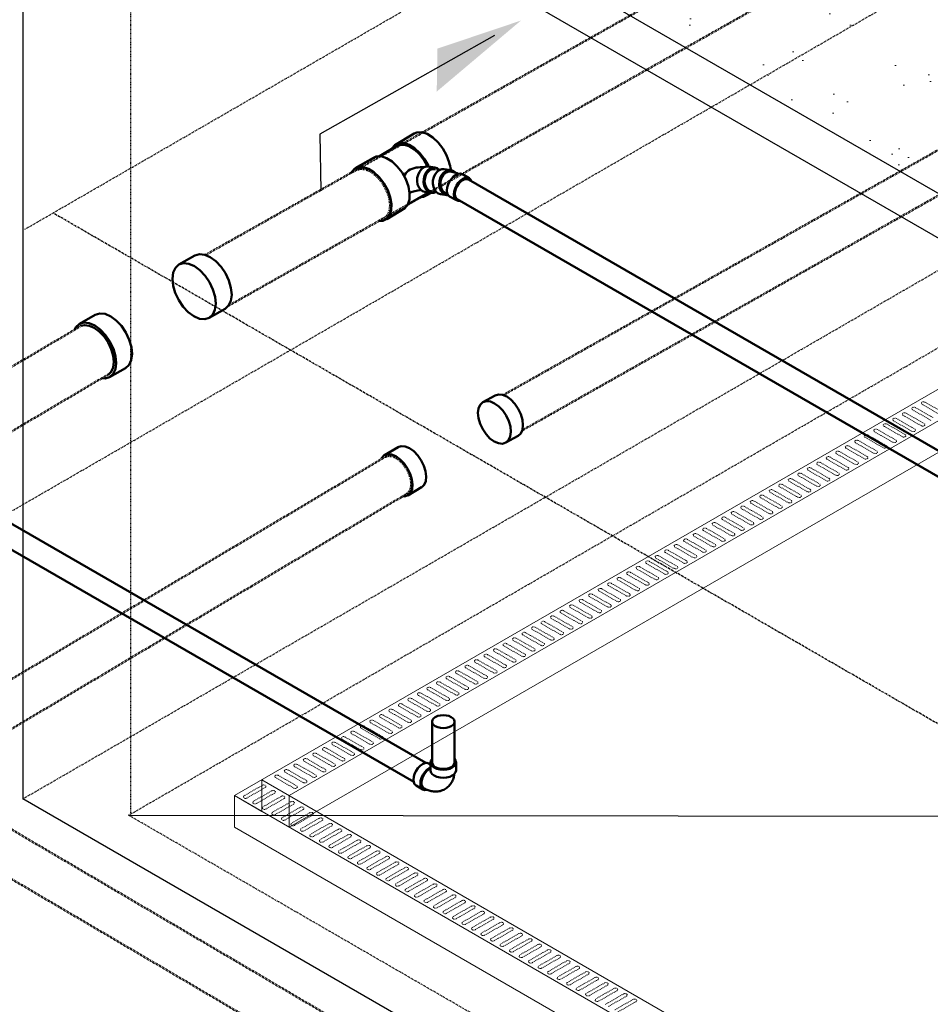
# Model space of a CAD drawing. Header units: inches. Extents: x -17970 to 20481, y 167 to 1796.
# Tile 7 of 35: x 521 to 662, y 1290 to 1443. Entities that reach past the tile are written whole.
import ezdxf

# ---------------------------------------------------------------- set-up
doc = ezdxf.new("R2010")
doc.units = ezdxf.units.IN
doc.header["$LTSCALE"] = 0.4
doc.header["$MEASUREMENT"] = 0
for name, pattern in [('CENTER2', [1.125, 0.75, -0.125, 0.125, -0.125]), ('Dash - 1_16_', [0.1875, 0.125, -0.0625]), ('Dot 1_32_', [0.03125, 0, -0.03125]), ('HIDDEN2', [0.1875, 0.125, -0.0625])]:
    doc.linetypes.add(name, pattern=pattern)
for name, color, linetype in [('G-ANNO-TTLB', 7, 'Continuous'), ('P-PIPE', 3, 'Continuous'), ('S-ANNO-DIMS', 1, 'Continuous')]:
    doc.layers.add(name, color=color, linetype=linetype)
doc.layers.add('M-DETL-LIGHT', color=1, linetype='Continuous', lineweight=0)
doc.layers.add('M-SECT-PATT', color=9, linetype='Continuous', lineweight=18, true_color=0x808080)

# ---------------------------------------------------------------- blocks, each defined once
blk = doc.blocks.new('Bend - PVC - Sch 40 - DWV_USACE - Standard-V1-DRAINAGE ISOMETRIC')
at = {"layer": 'P-PIPE', "color": 90, "lineweight": 50}
for p, q in [((1702.8, 212.65), (1702.8, 211.43)), ((1706.76, 211.43), (1706.76, 212.65)), ((1707.02, 212.51), (1706.77, 212.36)), ((1707.94, 208.46), (1709, 209.08))]:
    blk.add_line(p, q, dxfattribs=at)
for points in [[(1703.06, 213.22, 0), (1702.87, 212.95, 0), (1702.8, 212.65, 0), (1702.87, 212.36, 0), (1703.07, 212.08, 0), (1703.38, 211.85, 0)], [(1703.38, 211.85, 0), (1703.79, 211.66, 0), (1704.27, 211.55, 0), (1704.78, 211.51, 0), (1705.29, 211.55, 0), (1705.77, 211.66, 0), (1706.18, 211.85, 0), (1706.49, 212.08, 0), (1706.69, 212.36, 0), (1706.76, 212.65, 0), (1706.69, 212.95, 0), (1706.53, 213.17, 0)], [(1707.02, 212.51, 0), (1707.31, 212.59, 0), (1707.64, 212.56, 0), (1708.01, 212.41, 0)], [(1708.01, 212.41, 0), (1708.37, 212.14, 0), (1708.71, 211.79, 0), (1709, 211.36, 0), (1709.22, 210.9, 0), (1709.36, 210.43, 0), (1709.41, 209.98, 0), (1709.36, 209.59, 0), (1709.22, 209.28, 0), (1709, 209.08, 0), (1708.99, 209.08, 0)], [(1703.38, 210.62, 0), (1703.07, 210.86, 0), (1702.87, 211.13, 0), (1702.8, 211.43, 0), (1702.8, 211.43, 0)], [(1704.54, 208.51, 0), (1704.38, 208.61, 0), (1704.22, 208.73, 0), (1704.08, 208.85, 0), (1703.94, 208.98, 0), (1703.81, 209.12, 0), (1703.7, 209.26, 0), (1703.59, 209.41, 0), (1703.5, 209.56, 0), (1703.41, 209.72, 0), (1703.34, 209.88, 0), (1703.27, 210.03, 0), (1703.22, 210.2, 0), (1703.17, 210.36, 0), (1703.13, 210.52, 0), (1703.09, 210.68, 0), (1703.07, 210.84, 0), (1703.07, 210.86, 0)], [(1706.76, 211.43, 0), (1706.69, 211.13, 0), (1706.49, 210.86, 0), (1706.18, 210.62, 0), (1705.77, 210.44, 0), (1705.29, 210.33, 0), (1704.78, 210.29, 0), (1704.27, 210.33, 0), (1703.79, 210.44, 0), (1703.38, 210.62, 0)], [(1706.95, 211.79, 0), (1706.79, 211.86, 0)], [(1707.31, 208.41, 0), (1707.65, 208.38, 0), (1707.94, 208.46, 0), (1708.16, 208.67, 0), (1708.3, 208.98, 0), (1708.34, 209.37, 0), (1708.3, 209.82, 0), (1708.16, 210.29, 0), (1707.94, 210.75, 0), (1707.65, 211.17, 0), (1707.31, 211.53, 0), (1706.95, 211.79, 0)], [(1707.74, 208.63, 0), (1708.02, 208.85, 0), (1708.16, 209.23, 0), (1708.16, 209.72, 0), (1708.02, 210.27, 0), (1707.74, 210.81, 0), (1707.37, 211.28, 0), (1706.95, 211.61, 0)], [(1704.54, 208.51, 0), (1704.71, 208.42, 0), (1704.88, 208.34, 0), (1705.06, 208.28, 0), (1705.24, 208.22, 0), (1705.43, 208.18, 0), (1705.61, 208.16, 0), (1705.79, 208.14, 0), (1705.97, 208.13, 0), (1706.15, 208.14, 0), (1706.32, 208.15, 0), (1706.49, 208.18, 0), (1706.66, 208.21, 0), (1706.82, 208.25, 0), (1706.98, 208.29, 0), (1707.14, 208.35, 0), (1707.29, 208.4, 0), (1707.44, 208.47, 0), (1707.59, 208.54, 0), (1707.73, 208.61, 0), (1707.74, 208.63, 0)]]:
    blk.add_polyline3d(points, dxfattribs=at)
blk.add_arc((1706.59, 211.11), 0.613, 54.8013, 71.9437, dxfattribs=at)
blk = doc.blocks.new('Tee Reducing Sanitary - PVC - Sch 40 - DWV - Standard-V9-DRAINAGE ISOMETRIC')
at = {"layer": 'P-PIPE', "color": 90, "lineweight": 50}
for p, q in [((2265.48, -60.99), (2262.5, -59.2)), ((2267.87, -62.72), (2265.15, -61.12)), ((2271.61, -64.6), (2268.78, -62.96)), ((2260.28, -64.32), (2259.24, -64.48)), ((2259.82, -68.4), (2260.41, -68.72)), ((2259.86, -68.39), (2260.82, -68.24)), ((2260.74, -68.59), (2263.41, -70.17)), ((2263.91, -70.79), (2266.73, -72.48))]:
    blk.add_line(p, q, dxfattribs=at)
for points in [[(2257.06, -63.68, 0), (2257.47, -62.58, 0), (2258.05, -61.52, 0), (2258.78, -60.58, 0), (2259.6, -59.81, 0), (2260.46, -59.28, 0), (2261.29, -59.01, 0), (2262.05, -59.03, 0), (2262.5, -59.2, 0)], [(2265.94, -61.57, 0), (2265.93, -61.55, 0), (2265.48, -60.99, 0), (2264.85, -60.69, 0), (2264.1, -60.67, 0), (2263.26, -60.94, 0), (2262.41, -61.47, 0), (2261.59, -62.24, 0), (2260.86, -63.18, 0), (2260.27, -64.24, 0), (2260.24, -64.33, 0)], [(2260.42, -64.33, 0), (2260.99, -63.29, 0), (2261.67, -62.41, 0), (2262.44, -61.69, 0), (2263.24, -61.19, 0), (2264.03, -60.94, 0), (2264.73, -60.95, 0), (2265.15, -61.12, 0)], [(2263.37, -67.41, 0), (2263.78, -66.31, 0), (2264.36, -65.26, 0), (2265.09, -64.31, 0), (2265.91, -63.55, 0), (2266.77, -63.01, 0), (2267.6, -62.74, 0), (2268.36, -62.76, 0), (2268.78, -62.96, 0)], [(2260.94, -67.26, 0), (2261.02, -66.77, 0), (2261, -66.26, 0), (2260.88, -65.76, 0), (2260.67, -65.3, 0), (2260.39, -64.93, 0), (2260.04, -64.65, 0), (2259.66, -64.5, 0), (2259.28, -64.48, 0), (2258.91, -64.59, 0), (2258.59, -64.83, 0), (2258.58, -64.84, 0)], [(2260.28, -64.32, 0), (2260.66, -64.34, 0), (2261.04, -64.49, 0), (2261.38, -64.77, 0), (2261.67, -65.15, 0), (2261.88, -65.6, 0), (2262, -66.1, 0), (2262.02, -66.62, 0), (2261.94, -67.11, 0)], [(2272.26, -65.33, 0), (2272.24, -65.28, 0), (2271.79, -64.72, 0), (2271.16, -64.42, 0), (2270.41, -64.4, 0), (2269.57, -64.67, 0), (2268.72, -65.21, 0), (2267.9, -65.97, 0), (2267.17, -66.92, 0), (2266.58, -67.97, 0), (2266.18, -69.07, 0)], [(2261.94, -67.11, 0), (2261.77, -67.54, 0), (2261.51, -67.89, 0), (2261.18, -68.13, 0), (2260.82, -68.24, 0)], [(2259.1, -68.24, 0), (2259.43, -68.38, 0), (2259.82, -68.4, 0), (2260.19, -68.29, 0), (2260.51, -68.05, 0), (2260.77, -67.7, 0), (2260.94, -67.26, 0)], [(2260.11, -68.35, 0), (2260.41, -68.72, 0), (2261.03, -69.02, 0), (2261.46, -69.03, 0)], [(2263.91, -70.79, 0), (2263.91, -70.79, 0), (2263.46, -70.23, 0), (2263.21, -69.44, 0), (2263.18, -68.48, 0), (2263.37, -67.41, 0)], [(2266.18, -69.07, 0), (2265.99, -70.14, 0), (2266.02, -71.1, 0), (2266.26, -71.89, 0), (2266.72, -72.45, 0), (2267.34, -72.75, 0), (2267.88, -72.76, 0)]]:
    blk.add_polyline3d(points, dxfattribs=at)
for centre, radius, start, end in [((2261.34, -68.77), 4.35, 62.0701, 95.6752), ((2261.87, -66.7), 2.32, 21.4057, 49.5514), ((2262.52, -66.5), 2.75, 220.8853, 229.4397), ((2261.15, -72.82), 4.85, 65.0933, 86.0428)]:
    blk.add_arc(centre, radius, start, end, dxfattribs=at)
blk = doc.blocks.new('Bend - PVC - Sch 40 - DWV_USACE - Standard-V17-DRAINAGE ISOMETRIC')
at = {"layer": 'P-PIPE', "color": 90, "lineweight": 50}
for p, q in [((2255, -65.52), (2253.94, -66.14)), ((2257.8, -64.71), (2256.8, -64.87)), ((2257.42, -68.78), (2258.39, -68.62)), ((2255.92, -69.56), (2256.98, -68.95))]:
    blk.add_line(p, q, dxfattribs=at)
for points in [[(2255, -65.52, 0), (2255.29, -65.43, 0), (2255.63, -65.47, 0), (2255.99, -65.62, 0)], [(2256.84, -65.09, 0), (2256.63, -65.13, 0), (2256.42, -65.18, 0), (2256.22, -65.24, 0), (2256.02, -65.3, 0), (2255.82, -65.38, 0), (2255.64, -65.46, 0)], [(2255.99, -65.62, 0), (2256.36, -65.89, 0), (2256.69, -66.24, 0), (2256.98, -66.67, 0), (2257.2, -67.13, 0), (2257.34, -67.6, 0), (2257.39, -68.05, 0), (2257.34, -68.44, 0), (2257.2, -68.75, 0), (2257.2, -68.75, 0)], [(2257.59, -65.03, 0), (2257.21, -64.88, 0), (2256.82, -64.86, 0), (2256.46, -64.98, 0), (2256.14, -65.22, 0), (2256.12, -65.24, 0)], [(2256.84, -65.09, 0), (2257.08, -65.09, 0), (2257.53, -65.23, 0)], [(2257.18, -68.77, 0), (2257.39, -68.78, 0), (2257.76, -68.66, 0), (2258.08, -68.42, 0), (2258.34, -68.07, 0), (2258.51, -67.63, 0), (2258.58, -67.14, 0), (2258.56, -66.62, 0), (2258.44, -66.12, 0), (2258.22, -65.67, 0), (2257.93, -65.3, 0), (2257.59, -65.03, 0)], [(2257.53, -65.23, 0), (2257.93, -65.57, 0), (2258.23, -66.06, 0), (2258.39, -66.65, 0), (2258.4, -67.25, 0), (2258.25, -67.8, 0), (2257.97, -68.23, 0), (2257.58, -68.5, 0), (2257.3, -68.53, 0)], [(2257.8, -64.71, 0), (2258.2, -64.72, 0), (2258.58, -64.87, 0)], [(2258.58, -64.87, 0), (2258.93, -65.14, 0), (2259.22, -65.51, 0), (2259.43, -65.97, 0), (2259.56, -66.47, 0), (2259.58, -66.98, 0), (2259.5, -67.47, 0), (2259.33, -67.91, 0), (2259.08, -68.26, 0), (2258.76, -68.51, 0), (2258.39, -68.62, 0)], [(2254.93, -66.23, 0), (2254.57, -66.08, 0), (2254.23, -66.05, 0), (2253.94, -66.14, 0), (2253.72, -66.34, 0), (2253.63, -66.55, 0)], [(2255.42, -69.63, 0), (2255.63, -69.65, 0), (2255.92, -69.56, 0), (2256.14, -69.36, 0), (2256.28, -69.05, 0), (2256.33, -68.66, 0), (2256.28, -68.21, 0), (2256.14, -67.74, 0), (2255.92, -67.28, 0), (2255.63, -66.85, 0), (2255.29, -66.5, 0), (2254.93, -66.23, 0)], [(2257.2, -68.75, 0), (2256.98, -68.95, 0)]]:
    blk.add_polyline3d(points, dxfattribs=at)
blk = doc.blocks.new('base isometric')
at = {"layer": 'M-SECT-PATT', "ltscale": 12}
h = blk.add_hatch(dxfattribs=at)
h.set_pattern_fill('AR-SAND', color=256, scale=8)
h.paths.add_polyline_path([(537.54, 1488.61), (687.54, 1575.21), (687.86, 1406.53), (683.79, 1404.17)])
at = {"layer": 'S-ANNO-DIMS', "lineweight": -3}
h = blk.add_hatch(color=256, dxfattribs=at)
h.dxf.hatch_style = 1
h.paths.add_polyline_path([(598.37, 1442.96), (585.31, 1431.94), (585.43, 1438.61)])
at = {"layer": 'M-DETL-LIGHT'}
for p, q in [((553.94, 1322.79), (684.68, 1398.28)), ((684.68, 1393.38), (562.42, 1322.79)), ((562.42, 1317.89), (684.68, 1388.48)), ((558.18, 1325.24), (1376.03, 853.05)), ((558.18, 1325.24), (558.18, 1320.34)), ((1371.79, 850.6), (553.94, 1322.79)), ((553.94, 1322.79), (553.94, 1317.89)), ((553.94, 1322.79), (558.18, 1320.34)), ((562.42, 1322.79), (562.42, 1317.89)), ((553.94, 1317.89), (1371.79, 845.7))]:
    blk.add_line(p, q, dxfattribs=at)
at = {"layer": 'M-DETL-LIGHT', "linetype": 'HIDDEN2'}
for p, q in [((660.57, 1383.45), (663.41, 1381.82)), ((661.04, 1383.78), (663.83, 1382.19)), ((657.62, 1381.74), (660.46, 1380.12)), ((658.09, 1382.08), (660.88, 1380.48)), ((659.1, 1382.6), (661.94, 1380.97)), ((659.56, 1382.93), (662.35, 1381.34)), ((655.14, 1380.38), (657.93, 1378.78)), ((656.15, 1380.89), (658.99, 1379.27)), ((656.62, 1381.23), (659.41, 1379.63)), ((652.19, 1378.68), (654.98, 1377.08)), ((653.2, 1379.19), (656.04, 1377.57)), ((653.67, 1379.53), (656.46, 1377.93)), ((654.68, 1380.04), (657.52, 1378.42)), ((650.25, 1377.49), (653.09, 1375.86)), ((650.72, 1377.82), (653.51, 1376.23)), ((651.73, 1378.34), (654.57, 1376.71)), ((647.3, 1375.79), (650.14, 1374.16)), ((647.77, 1376.12), (650.56, 1374.53)), ((648.78, 1376.64), (651.62, 1375.01)), ((649.24, 1376.97), (652.03, 1375.38)), ((644.36, 1374.08), (647.2, 1372.46)), ((644.82, 1374.42), (647.61, 1372.82)), ((645.83, 1374.93), (648.67, 1373.31)), ((646.3, 1375.27), (649.09, 1373.68)), ((641.87, 1372.72), (644.66, 1371.12)), ((642.88, 1373.23), (645.72, 1371.61)), ((643.35, 1373.57), (646.14, 1371.97)), ((638.92, 1371.02), (641.71, 1369.42)), ((639.93, 1371.53), (642.77, 1369.91)), ((640.4, 1371.87), (643.19, 1370.27)), ((641.41, 1372.38), (644.25, 1370.76)), ((636.98, 1369.83), (639.83, 1368.2)), ((637.45, 1370.16), (640.24, 1368.57)), ((638.46, 1370.68), (641.3, 1369.05)), ((634.04, 1368.13), (636.88, 1366.5)), ((634.5, 1368.46), (637.29, 1366.87)), ((635.51, 1368.98), (638.35, 1367.35)), ((635.98, 1369.31), (638.77, 1367.72)), ((631.09, 1366.42), (633.93, 1364.8)), ((631.55, 1366.76), (634.34, 1365.16)), ((632.56, 1367.27), (635.4, 1365.65)), ((633.03, 1367.61), (635.82, 1366.02)), ((628.6, 1365.06), (631.39, 1363.46)), ((629.61, 1365.57), (632.45, 1363.95)), ((630.08, 1365.91), (632.87, 1364.31)), ((625.66, 1363.35), (628.45, 1361.76)), ((626.66, 1363.87), (629.51, 1362.25)), ((627.13, 1364.21), (629.92, 1362.61)), ((628.14, 1364.72), (630.98, 1363.1)), ((623.72, 1362.17), (626.56, 1360.54)), ((624.18, 1362.5), (626.97, 1360.91)), ((625.19, 1363.02), (628.03, 1361.39)), ((620.77, 1360.46), (623.61, 1358.84)), ((621.23, 1360.8), (624.02, 1359.21)), ((622.24, 1361.32), (625.08, 1359.69)), ((622.71, 1361.65), (625.5, 1360.06)), ((617.82, 1358.76), (620.66, 1357.14)), ((618.28, 1359.1), (621.08, 1357.5)), ((619.29, 1359.61), (622.13, 1357.99)), ((619.76, 1359.95), (622.55, 1358.35)), ((615.34, 1357.4), (618.13, 1355.8)), ((616.34, 1357.91), (619.19, 1356.29)), ((616.81, 1358.25), (619.6, 1356.65)), ((612.39, 1355.69), (615.18, 1354.1)), ((613.4, 1356.21), (616.24, 1354.58)), ((613.86, 1356.55), (616.65, 1354.95)), ((614.87, 1357.06), (617.71, 1355.44)), ((610.45, 1354.51), (613.29, 1352.88)), ((610.91, 1354.84), (613.7, 1353.25)), ((611.92, 1355.36), (614.76, 1353.73)), ((607.5, 1352.8), (610.34, 1351.18)), ((607.97, 1353.14), (610.76, 1351.55)), ((608.97, 1353.66), (611.81, 1352.03)), ((609.44, 1353.99), (612.23, 1352.4)), ((605.02, 1351.44), (607.81, 1349.84)), ((606.02, 1351.95), (608.87, 1350.33)), ((606.49, 1352.29), (609.28, 1350.69)), ((602.07, 1349.74), (604.86, 1348.14)), ((603.08, 1350.25), (605.92, 1348.63)), ((603.54, 1350.59), (606.33, 1348.99)), ((604.55, 1351.1), (607.39, 1349.48)), ((600.13, 1348.55), (602.97, 1346.92)), ((600.59, 1348.89), (603.38, 1347.29)), ((601.6, 1349.4), (604.44, 1347.78)), ((597.18, 1346.85), (600.02, 1345.22)), ((597.65, 1347.18), (600.44, 1345.59)), ((598.65, 1347.7), (601.49, 1346.07)), ((599.12, 1348.03), (601.91, 1346.44)), ((594.23, 1345.14), (597.07, 1343.52)), ((594.7, 1345.48), (597.49, 1343.89)), ((595.71, 1346), (598.55, 1344.37)), ((596.17, 1346.33), (598.96, 1344.74)), ((591.75, 1343.78), (594.54, 1342.18)), ((592.76, 1344.29), (595.6, 1342.67)), ((593.22, 1344.63), (596.01, 1343.03)), ((588.8, 1342.08), (591.59, 1340.48)), ((589.81, 1342.59), (592.65, 1340.97)), ((590.27, 1342.93), (593.06, 1341.33)), ((591.28, 1343.44), (594.12, 1341.82)), ((586.86, 1340.89), (589.7, 1339.26)), ((587.33, 1341.22), (590.12, 1339.63)), ((588.33, 1341.74), (591.17, 1340.12)), ((583.91, 1339.19), (586.75, 1337.56)), ((584.38, 1339.52), (587.17, 1337.93)), ((585.39, 1340.04), (588.23, 1338.41)), ((585.85, 1340.37), (588.64, 1338.78)), ((580.96, 1337.48), (583.8, 1335.86)), ((581.43, 1337.82), (584.22, 1336.22)), ((582.44, 1338.33), (585.28, 1336.71)), ((582.9, 1338.67), (585.69, 1337.08)), ((578.48, 1336.12), (581.27, 1334.52)), ((579.49, 1336.63), (582.33, 1335.01)), ((579.95, 1336.97), (582.74, 1335.37)), ((575.53, 1334.42), (578.32, 1332.82)), ((576.54, 1334.93), (579.38, 1333.31)), ((577.01, 1335.27), (579.8, 1333.67)), ((578.01, 1335.78), (580.85, 1334.16)), ((573.59, 1333.23), (576.43, 1331.6)), ((574.06, 1333.56), (576.85, 1331.97)), ((575.07, 1334.08), (577.91, 1332.45)), ((570.64, 1331.53), (573.48, 1329.9)), ((571.11, 1331.86), (573.9, 1330.27)), ((572.12, 1332.38), (574.96, 1330.75)), ((572.58, 1332.71), (575.37, 1331.12)), ((567.69, 1329.82), (570.54, 1328.2)), ((568.16, 1330.16), (570.95, 1328.56)), ((569.17, 1330.67), (572.01, 1329.05)), ((569.63, 1331.01), (572.42, 1329.42)), ((565.21, 1328.46), (568, 1326.86)), ((566.22, 1328.97), (569.06, 1327.35)), ((566.69, 1329.31), (569.48, 1327.71)), ((562.26, 1326.75), (565.05, 1325.16)), ((563.27, 1327.27), (566.11, 1325.65)), ((563.74, 1327.61), (566.53, 1326.01)), ((564.75, 1328.12), (567.59, 1326.5)), ((560.32, 1325.57), (563.16, 1323.94)), ((560.79, 1325.9), (563.58, 1324.31)), ((561.8, 1326.42), (564.64, 1324.79)), ((558.24, 1324.36), (555.45, 1322.77)), ((558.7, 1324.03), (555.86, 1322.4)), ((559.71, 1323.51), (556.92, 1321.92)), ((560.18, 1323.18), (557.34, 1321.55)), ((561.19, 1322.66), (558.4, 1321.07)), ((561.65, 1322.32), (558.81, 1320.7)), ((562.66, 1321.81), (559.87, 1320.21)), ((563.13, 1321.47), (560.28, 1319.85)), ((564.13, 1320.96), (561.34, 1319.36)), ((564.6, 1320.62), (561.76, 1319)), ((565.61, 1320.11), (562.82, 1318.51)), ((566.07, 1319.77), (563.23, 1318.15)), ((567.08, 1319.26), (564.29, 1317.66)), ((567.55, 1318.92), (564.71, 1317.3)), ((568.56, 1318.41), (565.77, 1316.81)), ((569.02, 1318.07), (566.18, 1316.44)), ((570.03, 1317.55), (567.24, 1315.96)), ((570.5, 1317.22), (567.66, 1315.59)), ((571.51, 1316.7), (568.71, 1315.11)), ((571.97, 1316.37), (569.13, 1314.74)), ((572.98, 1315.85), (570.19, 1314.26)), ((573.45, 1315.52), (570.6, 1313.89)), ((574.45, 1315), (571.66, 1313.41)), ((574.92, 1314.66), (572.08, 1313.04)), ((575.93, 1314.15), (573.14, 1312.55)), ((576.39, 1313.81), (573.55, 1312.19)), ((577.4, 1313.3), (574.61, 1311.7)), ((577.87, 1312.96), (575.03, 1311.34)), ((578.88, 1312.45), (576.09, 1310.85)), ((579.34, 1312.11), (576.5, 1310.49)), ((580.35, 1311.6), (577.56, 1310)), ((580.82, 1311.26), (577.98, 1309.64)), ((581.82, 1310.75), (579.03, 1309.15)), ((582.29, 1310.41), (579.45, 1308.78)), ((583.3, 1309.89), (580.51, 1308.3)), ((583.77, 1309.56), (580.92, 1307.93)), ((584.77, 1309.04), (581.98, 1307.45)), ((585.24, 1308.71), (582.4, 1307.08)), ((586.25, 1308.19), (583.46, 1306.6)), ((586.71, 1307.86), (583.87, 1306.23)), ((587.72, 1307.34), (584.93, 1305.75)), ((588.19, 1307), (585.35, 1305.38)), ((589.2, 1306.49), (586.41, 1304.89)), ((589.66, 1306.15), (586.82, 1304.53)), ((590.67, 1305.64), (587.88, 1304.04)), ((591.14, 1305.3), (588.3, 1303.68)), ((592.14, 1304.79), (589.35, 1303.19)), ((592.61, 1304.45), (589.77, 1302.83)), ((593.62, 1303.94), (590.83, 1302.34)), ((594.08, 1303.6), (591.24, 1301.98)), ((595.09, 1303.08), (592.3, 1301.49)), ((595.56, 1302.75), (592.72, 1301.12)), ((596.57, 1302.23), (593.78, 1300.64)), ((597.03, 1301.9), (594.19, 1300.27)), ((598.04, 1301.38), (595.25, 1299.79)), ((598.51, 1301.05), (595.67, 1299.42)), ((599.52, 1300.53), (596.73, 1298.94)), ((599.98, 1300.19), (597.14, 1298.57)), ((600.99, 1299.68), (598.2, 1298.08)), ((601.46, 1299.34), (598.62, 1297.72)), ((602.46, 1298.83), (599.67, 1297.23)), ((602.93, 1298.49), (600.09, 1296.87)), ((603.94, 1297.98), (601.15, 1296.38)), ((604.4, 1297.64), (601.56, 1296.02)), ((605.41, 1297.13), (602.62, 1295.53)), ((605.88, 1296.79), (603.04, 1295.17)), ((606.89, 1296.28), (604.1, 1294.68)), ((607.35, 1295.94), (604.51, 1294.31)), ((608.36, 1295.42), (605.57, 1293.83)), ((608.83, 1295.09), (605.99, 1293.46)), ((609.84, 1294.57), (607.05, 1292.98)), ((610.3, 1294.24), (607.46, 1292.61)), ((611.31, 1293.72), (608.52, 1292.13)), ((611.78, 1293.39), (608.94, 1291.76)), ((612.78, 1292.87), (609.99, 1291.28)), ((613.25, 1292.53), (610.41, 1290.91)), ((614.26, 1292.02), (611.47, 1290.42)), ((614.72, 1291.68), (611.88, 1290.06)), ((615.73, 1291.17), (612.94, 1289.57)), ((616.2, 1290.83), (613.36, 1289.21))]:
    blk.add_line(p, q, dxfattribs=at)
for centre, start_param, end_param in [((660.81, 1383.61), 4.095331, 7.203451), ((657.86, 1381.91), 4.095331, 7.203451), ((659.34, 1382.76), 4.095331, 7.203451), ((654.91, 1380.21), 4.095331, 7.203451), ((656.39, 1381.06), 4.095331, 7.203451), ((660.65, 1380.31), 0.920266, 4.095331), ((651.96, 1378.5), 4.095331, 7.203451), ((653.44, 1379.36), 4.095331, 7.203451), ((657.7, 1378.61), 0.920266, 4.095331), ((659.18, 1379.46), 0.920266, 4.095331), ((649.02, 1376.8), 4.095331, 7.203451), ((650.49, 1377.65), 4.095331, 7.203451), ((654.75, 1376.91), 0.920266, 4.095331), ((656.23, 1377.76), 0.920266, 4.095331), ((647.54, 1375.95), 4.095331, 7.203451), ((653.28, 1376.06), 0.920266, 4.095331), ((644.59, 1374.25), 4.095331, 7.203451), ((646.07, 1375.1), 4.095331, 7.203451), ((650.33, 1374.36), 0.920266, 4.095331), ((651.81, 1375.21), 0.920266, 4.095331), ((641.64, 1372.55), 4.095331, 7.203451), ((643.12, 1373.4), 4.095331, 7.203451), ((647.38, 1372.65), 0.920266, 4.095331), ((648.86, 1373.5), 0.920266, 4.095331), ((638.7, 1370.84), 4.095331, 7.203451), ((640.17, 1371.7), 4.095331, 7.203451), ((644.43, 1370.95), 0.920266, 4.095331), ((645.91, 1371.8), 0.920266, 4.095331), ((637.22, 1369.99), 4.095331, 7.203451), ((642.96, 1370.1), 0.920266, 4.095331), ((634.27, 1368.29), 4.095331, 7.203451), ((635.75, 1369.14), 4.095331, 7.203451), ((640.01, 1368.4), 0.920266, 4.095331), ((641.49, 1369.25), 0.920266, 4.095331), ((631.32, 1366.59), 4.095331, 7.203451), ((632.8, 1367.44), 4.095331, 7.203451), ((637.06, 1366.7), 0.920266, 4.095331), ((638.54, 1367.55), 0.920266, 4.095331), ((628.38, 1364.89), 4.095331, 7.203451), ((629.85, 1365.74), 4.095331, 7.203451), ((634.11, 1364.99), 0.920266, 4.095331), ((635.59, 1365.84), 0.920266, 4.095331), ((625.43, 1363.18), 4.095331, 7.203451), ((626.9, 1364.03), 4.095331, 7.203451), ((631.17, 1363.29), 0.920266, 4.095331), ((632.64, 1364.14), 0.920266, 4.095331), ((623.95, 1362.33), 4.095331, 7.203451), ((629.69, 1362.44), 0.920266, 4.095331), ((621, 1360.63), 4.095331, 7.203451), ((622.48, 1361.48), 4.095331, 7.203451), ((626.74, 1360.74), 0.920266, 4.095331), ((628.22, 1361.59), 0.920266, 4.095331), ((618.06, 1358.93), 4.095331, 7.203451), ((619.53, 1359.78), 4.095331, 7.203451), ((623.8, 1359.03), 0.920266, 4.095331), ((625.27, 1359.89), 0.920266, 4.095331), ((615.11, 1357.23), 4.095331, 7.203451), ((616.58, 1358.08), 4.095331, 7.203451), ((620.85, 1357.33), 0.920266, 4.095331), ((622.32, 1358.18), 0.920266, 4.095331), ((612.16, 1355.52), 4.095331, 7.203451), ((613.63, 1356.37), 4.095331, 7.203451), ((617.9, 1355.63), 0.920266, 4.095331), ((619.37, 1356.48), 0.920266, 4.095331), ((610.69, 1354.67), 4.095331, 7.203451), ((616.42, 1354.78), 0.920266, 4.095331), ((607.74, 1352.97), 4.095331, 7.203451), ((609.21, 1353.82), 4.095331, 7.203451), ((613.48, 1353.08), 0.920266, 4.095331), ((614.95, 1353.93), 0.920266, 4.095331), ((604.79, 1351.27), 4.095331, 7.203451), ((606.26, 1352.12), 4.095331, 7.203451), ((610.53, 1351.37), 0.920266, 4.095331), ((612, 1352.23), 0.920266, 4.095331), ((601.84, 1349.57), 4.095331, 7.203451), ((603.31, 1350.42), 4.095331, 7.203451), ((607.58, 1349.67), 0.920266, 4.095331), ((609.05, 1350.52), 0.920266, 4.095331), ((598.89, 1347.86), 4.095331, 7.203451), ((600.37, 1348.71), 4.095331, 7.203451), ((604.63, 1347.97), 0.920266, 4.095331), ((606.1, 1348.82), 0.920266, 4.095331), ((597.42, 1347.01), 4.095331, 7.203451), ((603.16, 1347.12), 0.920266, 4.095331), ((594.47, 1345.31), 4.095331, 7.203451), ((595.94, 1346.16), 4.095331, 7.203451), ((600.21, 1345.42), 0.920266, 4.095331), ((601.68, 1346.27), 0.920266, 4.095331), ((591.52, 1343.61), 4.095331, 7.203451), ((592.99, 1344.46), 4.095331, 7.203451), ((597.26, 1343.71), 0.920266, 4.095331), ((598.73, 1344.57), 0.920266, 4.095331), ((588.57, 1341.9), 4.095331, 7.203451), ((590.05, 1342.76), 4.095331, 7.203451), ((594.31, 1342.01), 0.920266, 4.095331), ((595.78, 1342.86), 0.920266, 4.095331), ((585.62, 1340.2), 4.095331, 7.203451), ((587.1, 1341.05), 4.095331, 7.203451), ((591.36, 1340.31), 0.920266, 4.095331), ((592.84, 1341.16), 0.920266, 4.095331), ((584.15, 1339.35), 4.095331, 7.203451), ((589.89, 1339.46), 0.920266, 4.095331), ((581.2, 1337.65), 4.095331, 7.203451), ((582.67, 1338.5), 4.095331, 7.203451), ((586.94, 1337.76), 0.920266, 4.095331), ((588.41, 1338.61), 0.920266, 4.095331), ((578.25, 1335.95), 4.095331, 7.203451), ((579.73, 1336.8), 4.095331, 7.203451), ((583.99, 1336.05), 0.920266, 4.095331), ((585.46, 1336.9), 0.920266, 4.095331), ((575.3, 1334.24), 4.095331, 7.203451), ((576.78, 1335.1), 4.095331, 7.203451), ((581.04, 1334.35), 0.920266, 4.095331), ((582.52, 1335.2), 0.920266, 4.095331), ((572.35, 1332.54), 4.095331, 7.203451), ((573.83, 1333.39), 4.095331, 7.203451), ((578.09, 1332.65), 0.920266, 4.095331), ((579.57, 1333.5), 0.920266, 4.095331), ((570.88, 1331.69), 4.095331, 7.203451), ((576.62, 1331.8), 0.920266, 4.095331), ((567.93, 1329.99), 4.095331, 7.203451), ((569.41, 1330.84), 4.095331, 7.203451), ((573.67, 1330.1), 0.920266, 4.095331), ((575.14, 1330.95), 0.920266, 4.095331), ((564.98, 1328.29), 4.095331, 7.203451), ((566.46, 1329.14), 4.095331, 7.203451), ((570.72, 1328.39), 0.920266, 4.095331), ((572.2, 1329.24), 0.920266, 4.095331), ((562.03, 1326.58), 4.095331, 7.203451), ((563.51, 1327.43), 4.095331, 7.203451), ((567.77, 1326.69), 0.920266, 4.095331), ((569.25, 1327.54), 0.920266, 4.095331), ((560.56, 1325.73), 4.095331, 7.203451), ((564.83, 1324.99), 0.920266, 4.095331), ((566.3, 1325.84), 0.920266, 4.095331), ((563.35, 1324.14), 0.920266, 4.095331)]:
    blk.add_ellipse(centre, major_axis=(-0.355, 0.042), ratio=0.675017, start_param=start_param, end_param=end_param, dxfattribs=at)
at = {"layer": 'M-DETL-LIGHT', "linetype": 'HIDDEN2', "extrusion": (0, 0, -1)}
for centre, start_param, end_param in [((558.47, 1324.19), 4.095331, 7.203451), ((555.68, 1322.6), 0.920266, 4.095331), ((559.94, 1323.34), 4.095331, 7.203451), ((561.41, 1322.49), 4.095331, 7.203451), ((557.15, 1321.75), 0.920266, 4.095331), ((558.62, 1320.89), 0.920266, 4.095331), ((562.89, 1321.64), 4.095331, 7.203451), ((564.36, 1320.79), 4.095331, 7.203451), ((560.1, 1320.04), 0.920266, 4.095331), ((561.57, 1319.19), 0.920266, 4.095331), ((565.84, 1319.94), 4.095331, 7.203451), ((567.31, 1319.09), 4.095331, 7.203451), ((563.05, 1318.34), 0.920266, 4.095331), ((564.52, 1317.49), 0.920266, 4.095331), ((568.79, 1318.23), 4.095331, 7.203451), ((570.26, 1317.38), 4.095331, 7.203451), ((565.99, 1316.64), 0.920266, 4.095331), ((571.73, 1316.53), 4.095331, 7.203451), ((567.47, 1315.79), 0.920266, 4.095331), ((568.94, 1314.94), 0.920266, 4.095331), ((573.21, 1315.68), 4.095331, 7.203451), ((574.68, 1314.83), 4.095331, 7.203451), ((570.42, 1314.09), 0.920266, 4.095331), ((571.89, 1313.23), 0.920266, 4.095331), ((576.16, 1313.98), 4.095331, 7.203451), ((577.63, 1313.13), 4.095331, 7.203451), ((573.37, 1312.38), 0.920266, 4.095331), ((574.84, 1311.53), 0.920266, 4.095331), ((579.1, 1312.28), 4.095331, 7.203451), ((580.58, 1311.43), 4.095331, 7.203451), ((576.31, 1310.68), 0.920266, 4.095331), ((577.79, 1309.83), 0.920266, 4.095331), ((582.05, 1310.57), 4.095331, 7.203451), ((583.53, 1309.72), 4.095331, 7.203451), ((579.26, 1308.98), 0.920266, 4.095331), ((585, 1308.87), 4.095331, 7.203451), ((580.74, 1308.13), 0.920266, 4.095331), ((582.21, 1307.28), 0.920266, 4.095331), ((586.48, 1308.02), 4.095331, 7.203451), ((587.95, 1307.17), 4.095331, 7.203451), ((583.69, 1306.43), 0.920266, 4.095331), ((585.16, 1305.57), 0.920266, 4.095331), ((589.42, 1306.32), 4.095331, 7.203451), ((590.9, 1305.47), 4.095331, 7.203451), ((586.63, 1304.72), 0.920266, 4.095331), ((588.11, 1303.87), 0.920266, 4.095331), ((592.37, 1304.62), 4.095331, 7.203451), ((593.85, 1303.76), 4.095331, 7.203451), ((589.58, 1303.02), 0.920266, 4.095331), ((591.06, 1302.17), 0.920266, 4.095331), ((595.32, 1302.91), 4.095331, 7.203451), ((596.8, 1302.06), 4.095331, 7.203451), ((592.53, 1301.32), 0.920266, 4.095331), ((598.27, 1301.21), 4.095331, 7.203451), ((594.01, 1300.47), 0.920266, 4.095331), ((595.48, 1299.62), 0.920266, 4.095331), ((599.74, 1300.36), 4.095331, 7.203451), ((601.22, 1299.51), 4.095331, 7.203451), ((596.95, 1298.76), 0.920266, 4.095331), ((598.43, 1297.91), 0.920266, 4.095331), ((602.69, 1298.66), 4.095331, 7.203451), ((604.17, 1297.81), 4.095331, 7.203451), ((599.9, 1297.06), 0.920266, 4.095331), ((601.38, 1296.21), 0.920266, 4.095331), ((605.64, 1296.96), 4.095331, 7.203451), ((607.12, 1296.1), 4.095331, 7.203451), ((602.85, 1295.36), 0.920266, 4.095331), ((604.33, 1294.51), 0.920266, 4.095331), ((608.59, 1295.25), 4.095331, 7.203451), ((610.06, 1294.4), 4.095331, 7.203451), ((605.8, 1293.66), 0.920266, 4.095331), ((611.54, 1293.55), 4.095331, 7.203451), ((607.27, 1292.81), 0.920266, 4.095331), ((608.75, 1291.96), 0.920266, 4.095331), ((613.01, 1292.7), 4.095331, 7.203451), ((614.49, 1291.85), 4.095331, 7.203451), ((610.22, 1291.1), 0.920266, 4.095331), ((615.96, 1291), 4.095331, 7.203451)]:
    blk.add_ellipse(centre, major_axis=(0.355, 0.042), ratio=0.675017, start_param=start_param, end_param=end_param, dxfattribs=at)
at = {"layer": 'M-SECT-PATT', "linetype": 'HIDDEN2', "lineweight": -3}
for p, q in [((521.46, 1410.6), (669.07, 1495.82)), ((537.86, 1319.92), (537.86, 1488.79)), ((381.82, 1287.47), (669.07, 1453.31)), ((521.15, 1322.28), (682.84, 1415.63)), ((537.54, 1319.74), (687.86, 1406.53)), ((1368.93, 839.74), (537.54, 1319.74))]:
    blk.add_line(p, q, dxfattribs=at)
at = {"layer": 'M-SECT-PATT', "lineweight": -3}
for p, q in [((521.15, 1491.14), (521.15, 1322.28)), ((1229.46, 1082.2), (521.15, 1491.14)), ((1261.86, 1070.42), (537.54, 1488.61)), ((1362.93, 836.28), (521.15, 1322.28)), ((537.54, 1319.74), (687.86, 1319.56))]:
    blk.add_line(p, q, dxfattribs=at)
at = {"layer": 'M-SECT-PATT', "linetype": 'CENTER2', "lineweight": -3}
blk.add_line((1521.87, 838.04), (525.82, 1413.12), dxfattribs=at)
at = {"layer": 'P-PIPE', "color": 90, "linetype": 'Dash - 1_16_', "lineweight": 50}
for p, q in [((549.43, 1406.61), (657.43, 1467.46)), ((661.79, 1460.11), (553.02, 1398.73)), ((595.63, 1384.89), (670.73, 1427.2)), ((673.87, 1421.91), (598.54, 1379.4)), ((584.92, 1419.94), (585.77, 1419.81)), ((585.23, 1416.36), (584.47, 1416.48)), ((501.13, 1378.5), (530.15, 1395.6)), ((534.47, 1388.14), (507.39, 1372.17)), ((510.44, 1335.52), (577.35, 1375.31)), ((580.7, 1369.59), (513.76, 1329.78)), ((513.05, 1321.25), (641.54, 1245.84)), ((638.26, 1240.09), (509.69, 1315.54))]:
    blk.add_line(p, q, dxfattribs=at)
at = {"layer": 'P-PIPE', "color": 90, "lineweight": 50}
for p, q in [((590.23, 1418.31), (665.26, 1374.99)), ((663.38, 1372.03), (588.49, 1415.28)), ((547.82, 1406.51), (545.35, 1405.11)), ((532.37, 1397.32), (529.91, 1395.92)), ((552.51, 1398.26), (550.04, 1396.87)), ((537.07, 1389.07), (534.6, 1387.68)), ((594.35, 1384.84), (592.48, 1383.78)), ((597.92, 1378.57), (596.04, 1377.51)), ((577.19, 1375.55), (579.31, 1376.8)), ((508.59, 1371.17), (583.62, 1327.85)), ((582.97, 1370.59), (580.85, 1369.34)), ((581.74, 1324.9), (506.85, 1368.14)), ((584.58, 1327.92), (584.58, 1334.25)), ((588.08, 1334.25), (588.08, 1327.92))]:
    blk.add_line(p, q, dxfattribs=at)
at = {"layer": 'P-PIPE', "color": 90, "linetype": 'Dot 1_32_', "lineweight": 50}
for points in [[(575.01, 1419.56, 0), (574.22, 1419.9, 0), (573.49, 1419.97, 0), (572.88, 1419.79, 0)], [(578.09, 1414.3, 0), (577.98, 1415.27, 0), (577.66, 1416.29, 0), (577.17, 1417.29, 0), (576.54, 1418.21, 0), (575.8, 1418.99, 0), (575.01, 1419.56, 0)], [(577.25, 1412.37, 0), (577.7, 1412.78, 0), (577.99, 1413.45, 0), (578.09, 1414.3, 0)], [(579, 1375.14, 0), (578.39, 1375.4, 0), (577.83, 1375.45, 0), (577.35, 1375.31, 0)], [(581.37, 1371.09, 0), (581.28, 1371.84, 0), (581.04, 1372.62, 0), (580.66, 1373.39, 0), (580.17, 1374.1, 0), (579.61, 1374.7, 0), (579, 1375.14, 0)], [(580.7, 1369.59, 0), (581.06, 1369.93, 0), (581.29, 1370.44, 0), (581.37, 1371.09, 0)]]:
    blk.add_polyline3d(points, dxfattribs=at)
at = {"layer": 'P-PIPE', "color": 90, "lineweight": 50}
for points in [[(584.92, 1419.94, 0), (584.65, 1419.93, 0), (584.31, 1419.8, 0)], [(584.31, 1419.8, 0), (584.01, 1419.56, 0), (583.75, 1419.23, 0), (583.56, 1418.83, 0), (583.45, 1418.39, 0), (583.43, 1417.93, 0), (583.5, 1417.5, 0)], [(590.21, 1418.32, 0), (589.97, 1418.39, 0), (589.67, 1418.36, 0), (589.35, 1418.23, 0)], [(583.5, 1417.5, 0), (583.65, 1417.11, 0), (583.88, 1416.8, 0), (584.16, 1416.58, 0), (584.48, 1416.48, 0)], [(589.35, 1418.23, 0), (589.03, 1417.99, 0), (588.74, 1417.68, 0), (588.48, 1417.3, 0), (588.28, 1416.89, 0), (588.16, 1416.48, 0), (588.12, 1416.08, 0)], [(588.12, 1416.08, 0), (588.16, 1415.74, 0), (588.28, 1415.47, 0), (588.48, 1415.28, 0)], [(550.2, 1406.28, 0), (549.33, 1406.65, 0), (548.52, 1406.73, 0), (547.82, 1406.51, 0)], [(553.52, 1400.45, 0), (553.41, 1401.52, 0), (553.09, 1402.66, 0), (552.56, 1403.77, 0), (551.87, 1404.79, 0), (551.07, 1405.64, 0), (550.2, 1406.28, 0)], [(547.73, 1404.88, 0), (546.86, 1405.25, 0), (546.05, 1405.33, 0), (545.35, 1405.11, 0), (544.81, 1404.61, 0), (544.47, 1403.87, 0), (544.34, 1402.93, 0)], [(551.05, 1399.05, 0), (550.94, 1400.13, 0), (550.62, 1401.26, 0), (550.09, 1402.37, 0), (549.4, 1403.39, 0), (548.6, 1404.25, 0), (547.73, 1404.88, 0)], [(544.34, 1402.93, 0), (544.45, 1401.85, 0), (544.77, 1400.72, 0), (545.3, 1399.61, 0), (545.99, 1398.59, 0), (546.79, 1397.73, 0), (547.66, 1397.1, 0)], [(552.51, 1398.26, 0), (553.05, 1398.76, 0), (553.39, 1399.51, 0), (553.52, 1400.45, 0)], [(547.66, 1397.1, 0), (548.53, 1396.73, 0), (549.34, 1396.65, 0), (550.04, 1396.87, 0), (550.58, 1397.37, 0), (550.93, 1398.11, 0), (551.05, 1399.05, 0)], [(534.76, 1397.09, 0), (533.89, 1397.46, 0), (533.07, 1397.53, 0), (532.37, 1397.32, 0)], [(538.07, 1391.26, 0), (537.97, 1392.33, 0), (537.64, 1393.46, 0), (537.12, 1394.58, 0), (536.43, 1395.6, 0), (535.62, 1396.45, 0), (534.76, 1397.09, 0)], [(532.29, 1395.69, 0), (531.42, 1396.06, 0), (530.61, 1396.14, 0), (529.91, 1395.92, 0), (529.37, 1395.42, 0), (529.19, 1395.05, 0)], [(532.2, 1395.3, 0), (531.42, 1395.64, 0), (530.68, 1395.71, 0), (530.15, 1395.6, 0)], [(535.61, 1389.86, 0), (535.5, 1390.94, 0), (535.17, 1392.07, 0), (534.65, 1393.18, 0), (533.96, 1394.2, 0), (533.15, 1395.06, 0), (532.29, 1395.69, 0)], [(535.25, 1390.02, 0), (535.15, 1390.99, 0), (534.84, 1392.02, 0), (534.36, 1393.03, 0), (533.73, 1393.95, 0), (532.99, 1394.73, 0), (532.2, 1395.3, 0)], [(537.07, 1389.07, 0), (537.61, 1389.57, 0), (537.95, 1390.32, 0), (538.07, 1391.26, 0)], [(533.5, 1387.5, 0), (533.9, 1387.46, 0), (534.6, 1387.68, 0), (535.14, 1388.18, 0), (535.48, 1388.92, 0), (535.61, 1389.86, 0)], [(534.47, 1388.14, 0), (534.84, 1388.5, 0), (535.15, 1389.17, 0), (535.25, 1390.02, 0)], [(596.16, 1384.66, 0), (595.5, 1384.94, 0), (594.88, 1385, 0), (594.35, 1384.84, 0)], [(594.29, 1383.6, 0), (593.63, 1383.88, 0), (593.01, 1383.94, 0), (592.48, 1383.78, 0), (592.07, 1383.4, 0), (591.8, 1382.83, 0), (591.71, 1382.12, 0)], [(596.81, 1379.17, 0), (596.73, 1379.99, 0), (596.48, 1380.85, 0), (596.08, 1381.7, 0), (595.56, 1382.47, 0), (594.94, 1383.12, 0), (594.29, 1383.6, 0)], [(598.68, 1380.23, 0), (598.6, 1381.05, 0), (598.36, 1381.91, 0), (597.96, 1382.76, 0), (597.43, 1383.53, 0), (596.82, 1384.18, 0), (596.16, 1384.66, 0)], [(591.71, 1382.12, 0), (591.79, 1381.3, 0), (592.04, 1380.44, 0), (592.44, 1379.59, 0), (592.96, 1378.82, 0), (593.57, 1378.17, 0), (594.23, 1377.69, 0)], [(597.92, 1378.57, 0), (598.33, 1378.95, 0), (598.59, 1379.52, 0), (598.68, 1380.23, 0)], [(594.23, 1377.69, 0), (594.89, 1377.41, 0), (595.51, 1377.35, 0), (596.04, 1377.51, 0), (596.45, 1377.89, 0), (596.71, 1378.46, 0), (596.81, 1379.17, 0)], [(576.74, 1375.04, 0), (576.79, 1375.17, 0), (577.18, 1375.55, 0), (577.7, 1375.72, 0), (578.31, 1375.66, 0), (578.97, 1375.39, 0), (579.63, 1374.92, 0), (580.25, 1374.27, 0), (580.79, 1373.51, 0), (581.2, 1372.67, 0), (581.47, 1371.82, 0), (581.57, 1371.01, 0)], [(583.69, 1372.26, 0), (583.59, 1373.07, 0), (583.32, 1373.92, 0), (582.91, 1374.76, 0), (582.37, 1375.52, 0), (581.75, 1376.17, 0), (581.09, 1376.64, 0), (580.43, 1376.91, 0), (579.82, 1376.97, 0), (579.3, 1376.8, 0)], [(581.57, 1371.01, 0), (581.5, 1370.29, 0), (581.26, 1369.73, 0), (580.86, 1369.35, 0), (580.34, 1369.18, 0), (580.12, 1369.2, 0)], [(582.98, 1370.6, 0), (583.38, 1370.98, 0), (583.62, 1371.54, 0), (583.69, 1372.26, 0)], [(585.09, 1333.54, 0), (584.81, 1333.75, 0), (584.64, 1333.99, 0), (584.58, 1334.25, 0), (584.64, 1334.51, 0), (584.81, 1334.76, 0), (585.09, 1334.96, 0)], [(585.09, 1334.96, 0), (585.46, 1335.13, 0), (585.88, 1335.23, 0), (586.33, 1335.26, 0), (586.78, 1335.23, 0), (587.21, 1335.13, 0), (587.57, 1334.96, 0)], [(587.57, 1334.96, 0), (587.85, 1334.76, 0), (588.02, 1334.51, 0), (588.08, 1334.25, 0), (588.02, 1333.99, 0), (587.85, 1333.75, 0), (587.57, 1333.54, 0)], [(587.57, 1333.54, 0), (587.21, 1333.38, 0), (586.78, 1333.27, 0), (586.33, 1333.24, 0), (585.88, 1333.27, 0), (585.46, 1333.38, 0), (585.09, 1333.54, 0)], [(584.58, 1327.92, 0), (584.64, 1327.66, 0), (584.81, 1327.42, 0), (585.09, 1327.21, 0)], [(585.09, 1327.21, 0), (585.46, 1327.05, 0), (585.88, 1326.95, 0), (586.33, 1326.91, 0), (586.78, 1326.95, 0), (587.21, 1327.05, 0), (587.57, 1327.21, 0)], [(587.57, 1327.21, 0), (587.85, 1327.42, 0), (588.02, 1327.66, 0), (588.08, 1327.91, 0)]]:
    blk.add_polyline3d(points, dxfattribs=at)
blk.add_arc((581.32, 1419.03), 6.21, 7.6134, 18.1559, dxfattribs=at)
at = {"layer": 'S-ANNO-DIMS', "lineweight": -3}
blk.add_lwpolyline([(594.25, 1440.65), (567.17, 1425.35), (567.34, 1416.57)], dxfattribs=at)
at = {"layer": 'P-PIPE', "color": 90, "lineweight": 50, "xscale": -1}
for name, p in [('Tee Reducing Sanitary - PVC - Sch 40 - DWV - Standard-V9-DRAINAGE ISOMETRIC', (2844.29, 1484.65)), ('Bend - PVC - Sch 40 - DWV_USACE - Standard-V17-DRAINAGE ISOMETRIC', (2844.29, 1484.65)), ('Bend - PVC - Sch 40 - DWV_USACE - Standard-V1-DRAINAGE ISOMETRIC', (2291.11, 1115.27))]:
    blk.add_blockref(name, p, dxfattribs=at)

msp = doc.modelspace()

# ---------------------------------------------------------------- block references
at = {"layer": 'G-ANNO-TTLB', "color": 4}
msp.add_blockref('base isometric', (0, 0), dxfattribs=at)

doc.saveas('drawing.dxf')
